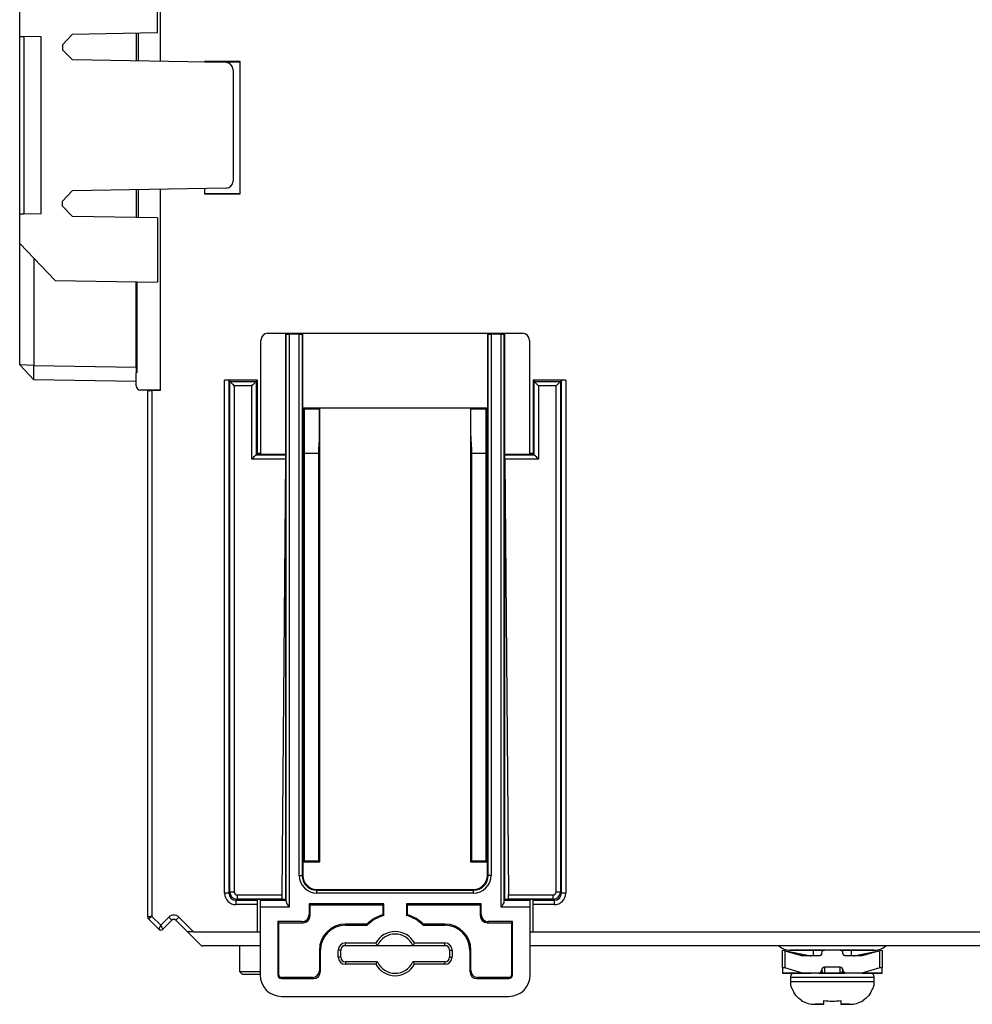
# Model space of a CAD drawing. Header units: millimetres. Extents: x 0 to 840, y 0 to 594.
# Tile 73 of 77: x 634 to 701, y 264 to 333. Entities that reach past the tile are written whole.
import ezdxf

# ---------------------------------------------------------------- set-up
doc = ezdxf.new("R2010")
doc.units = ezdxf.units.MM
doc.header["$LTSCALE"] = 2
doc.linetypes.add('SLD-Solid', pattern=[0])

msp = doc.modelspace()

# ---------------------------------------------------------------- linework, layer by layer
at = {"color": 7, "linetype": 'SLD-Solid', "lineweight": 25}
for p, q in [((644.151, 329.854), (644.151, 343.643)), ((643.951, 331.857), (643.951, 336.383)), ((634.251, 331.607), (634.251, 333.714)), ((634.251, 319.107), (634.251, 331.607)), ((634.546, 331.602), (634.546, 319.112)), ((635.751, 331.581), (634.546, 331.602)), ((635.751, 319.133), (635.751, 331.581)), ((637.251, 331.028), (637.951, 331.752)), ((643.951, 331.857), (637.951, 331.752)), ((642.451, 331.831), (642.451, 329.883)), ((642.595, 329.881), (642.595, 331.833)), ((637.251, 331.028), (637.251, 330.674)), ((637.964, 329.962), (637.251, 330.674)), ((648.76, 329.773), (637.964, 329.962)), ((649.751, 329.843), (647.251, 329.843)), ((647.251, 329.843), (647.251, 329.799)), ((647.266, 329.828), (647.251, 329.843)), ((647.266, 329.828), (649.736, 329.827)), ((647.266, 329.799), (647.266, 329.828)), ((649.736, 329.827), (649.751, 329.843)), ((649.736, 329.827), (649.736, 320.559)), ((649.751, 320.543), (649.751, 329.843)), ((649.251, 329.273), (649.251, 321.441)), ((637.251, 320.028), (637.951, 320.752)), ((648.76, 320.941), (637.951, 320.752)), ((642.451, 320.831), (642.451, 318.883)), ((642.595, 318.881), (642.595, 320.833)), ((644.151, 306.743), (644.151, 320.861)), ((647.251, 320.915), (647.251, 320.543)), ((647.266, 320.558), (647.251, 320.543)), ((647.251, 320.543), (649.751, 320.543)), ((647.266, 320.558), (647.266, 320.915)), ((649.736, 320.559), (647.266, 320.558)), ((649.736, 320.559), (649.751, 320.543)), ((637.251, 319.674), (637.251, 320.028)), ((634.251, 317.045), (634.251, 319.107)), ((635.751, 319.133), (634.546, 319.112)), ((637.964, 318.962), (637.251, 319.674)), ((643.951, 318.857), (637.964, 318.962)), ((643.951, 318.857), (643.951, 314.331)), ((634.251, 317.045), (636.751, 314.457)), ((634.251, 308.518), (634.251, 317.045)), ((635.251, 316.01), (635.251, 308.483)), ((636.751, 314.457), (643.951, 314.331)), ((642.451, 308.357), (642.451, 314.357)), ((642.485, 314.356), (642.485, 307.964)), ((651.703, 310.746), (652.951, 310.746)), ((652.951, 310.746), (652.998, 310.683)), ((652.951, 310.746), (654.151, 310.746)), ((652.951, 310.746), (652.951, 270.948)), ((654.151, 310.746), (654.104, 310.683)), ((654.151, 305.498), (654.151, 310.746)), ((654.151, 310.746), (667.151, 310.746)), ((667.198, 310.683), (667.151, 310.746)), ((667.151, 310.746), (668.351, 310.746)), ((667.151, 310.746), (667.151, 305.498)), ((668.351, 310.746), (668.304, 310.683)), ((668.351, 310.746), (668.351, 270.948)), ((668.351, 310.746), (669.599, 310.746)), ((651.204, 302.241), (651.204, 310.246)), ((652.998, 270.805), (652.998, 310.683)), ((653.198, 310.676), (653.198, 270.409)), ((653.904, 310.676), (653.198, 310.676)), ((653.904, 272.648), (653.904, 310.676)), ((654.104, 310.683), (654.104, 272.648)), ((667.198, 272.648), (667.198, 310.683)), ((667.398, 310.676), (667.398, 272.648)), ((668.104, 310.676), (667.398, 310.676)), ((668.104, 270.409), (668.104, 310.676)), ((668.304, 310.683), (668.304, 270.805)), ((670.099, 310.246), (670.099, 302.241)), ((635.251, 307.483), (634.251, 308.518)), ((635.251, 308.483), (634.251, 308.518)), ((635.251, 307.483), (635.251, 308.483)), ((635.251, 308.483), (642.451, 308.357)), ((642.451, 308.357), (642.451, 307.963)), ((642.485, 307.964), (642.451, 307.963)), ((642.451, 307.052), (642.451, 307.963)), ((642.451, 307.357), (635.251, 307.483)), ((650.951, 307.443), (648.656, 307.443)), ((648.656, 271.398), (648.656, 307.443)), ((648.956, 307.438), (649.033, 307.361)), ((648.956, 307.438), (648.956, 271.398)), ((649.033, 271.475), (649.033, 307.361)), ((649.033, 307.361), (650.869, 307.361)), ((650.869, 307.361), (650.951, 307.443)), ((650.869, 307.361), (650.869, 302.211)), ((650.951, 307.443), (650.951, 302.293)), ((670.351, 307.443), (670.351, 302.293)), ((670.351, 307.443), (670.433, 307.361)), ((672.646, 307.443), (670.351, 307.443)), ((670.433, 307.361), (672.269, 307.361)), ((670.433, 307.361), (670.733, 307.061)), ((670.433, 302.211), (670.433, 307.361)), ((672.269, 307.361), (671.969, 307.061)), ((672.269, 307.361), (672.346, 307.438)), ((672.269, 307.361), (672.269, 271.475)), ((672.346, 271.398), (672.346, 307.438)), ((672.646, 307.443), (672.646, 271.398)), ((643.251, 306.743), (642.746, 306.752)), ((644.151, 306.743), (643.251, 306.743)), ((643.251, 306.73), (643.251, 306.743)), ((643.251, 269.726), (643.251, 306.73)), ((643.551, 306.733), (644.151, 306.743)), ((643.551, 306.733), (643.551, 269.767)), ((649.333, 307.061), (649.333, 271.475)), ((650.569, 307.061), (649.333, 307.061)), ((650.569, 301.911), (650.569, 307.061)), ((671.969, 307.061), (670.733, 307.061)), ((670.733, 307.061), (670.733, 301.911)), ((671.969, 271.475), (671.969, 307.061)), ((654.164, 305.485), (654.151, 305.498)), ((654.151, 305.498), (667.151, 305.498)), ((654.164, 305.485), (654.164, 273.596)), ((655.364, 305.485), (654.164, 305.485)), ((654.21, 305.439), (654.164, 305.485)), ((654.21, 305.439), (655.319, 305.439)), ((654.248, 305.439), (654.248, 273.679)), ((655.319, 305.439), (655.364, 305.485)), ((655.319, 305.439), (655.319, 303.498)), ((665.938, 305.485), (655.364, 305.485)), ((655.364, 273.596), (655.364, 305.485)), ((667.138, 305.485), (665.938, 305.485)), ((665.938, 305.485), (665.938, 273.596)), ((665.983, 305.439), (665.938, 305.485)), ((665.983, 303.498), (665.983, 305.439)), ((665.983, 305.439), (667.093, 305.439)), ((667.054, 273.679), (667.054, 305.439)), ((667.093, 305.439), (667.138, 305.485)), ((667.138, 305.485), (667.151, 305.498)), ((667.138, 273.596), (667.138, 305.485)), ((655.298, 303.487), (655.28, 302.746)), ((655.319, 303.498), (655.298, 303.487)), ((666.004, 303.487), (665.983, 303.498)), ((666.022, 302.746), (666.004, 303.487)), ((655.28, 273.679), (655.28, 302.746)), ((666.022, 302.746), (666.022, 273.679)), ((652.948, 301.911), (650.569, 301.911)), ((650.869, 302.211), (650.951, 302.293)), ((650.869, 302.211), (652.95, 302.211)), ((650.951, 302.241), (650.951, 302.293)), ((651.204, 302.293), (650.951, 302.293)), ((650.951, 302.241), (652.951, 302.241)), ((652.948, 301.911), (652.68, 271.275)), ((652.95, 302.211), (652.951, 302.241)), ((655.28, 302.293), (654.248, 302.293)), ((667.054, 302.293), (666.022, 302.293)), ((668.352, 302.241), (670.351, 302.241)), ((668.352, 302.211), (668.352, 302.241)), ((668.352, 302.211), (670.433, 302.211)), ((670.733, 301.911), (668.354, 301.911)), ((668.354, 301.911), (668.622, 271.275)), ((670.351, 302.293), (670.099, 302.293)), ((670.351, 302.241), (670.351, 302.293)), ((670.433, 302.211), (670.351, 302.293)), ((654.248, 273.679), (654.164, 273.596)), ((654.164, 273.596), (654.164, 272.648)), ((654.164, 273.596), (655.364, 273.596)), ((654.248, 273.679), (655.28, 273.679)), ((655.28, 273.679), (655.364, 273.596)), ((666.022, 273.679), (665.938, 273.596)), ((665.938, 273.596), (667.138, 273.596)), ((666.022, 273.679), (667.054, 273.679)), ((667.054, 273.679), (667.138, 273.596)), ((667.138, 272.648), (667.138, 273.596)), ((653.904, 272.648), (654.104, 272.648)), ((654.164, 272.648), (654.104, 272.648)), ((667.138, 272.648), (667.198, 272.648)), ((667.398, 272.648), (667.198, 272.648)), ((648.956, 271.398), (648.656, 271.398)), ((648.956, 271.398), (649.033, 271.475)), ((649.333, 271.475), (649.033, 271.475)), ((649.533, 271.275), (649.533, 270.975)), ((649.533, 271.275), (652.68, 271.275)), ((655.151, 271.661), (655.151, 271.601)), ((655.151, 271.661), (666.151, 271.661)), ((655.151, 271.401), (655.151, 271.601)), ((655.151, 271.601), (666.151, 271.601)), ((666.151, 271.401), (655.151, 271.401)), ((666.151, 271.661), (666.151, 271.601)), ((666.151, 271.401), (666.151, 271.601)), ((668.622, 271.275), (671.769, 271.275)), ((671.769, 270.975), (671.769, 271.275)), ((672.269, 271.475), (671.969, 271.475)), ((672.269, 271.475), (672.346, 271.398)), ((672.646, 271.398), (672.346, 271.398)), ((649.533, 270.975), (649.456, 270.898)), ((649.456, 270.898), (650.951, 270.898)), ((649.456, 270.898), (649.456, 270.598)), ((650.951, 270.598), (649.456, 270.598)), ((652.678, 270.975), (649.533, 270.975)), ((652.678, 270.945), (650.951, 270.945)), ((650.951, 270.945), (650.951, 270.898)), ((650.951, 270.898), (650.951, 270.598)), ((650.951, 270.598), (650.951, 268.693)), ((651.164, 270.908), (651.201, 270.945)), ((651.164, 270.908), (652.991, 270.908)), ((652.678, 270.975), (652.678, 270.945)), ((652.951, 270.948), (652.678, 270.948)), ((652.991, 270.908), (652.951, 270.948)), ((659.851, 270.648), (654.601, 270.648)), ((654.601, 270.648), (654.601, 269.898)), ((654.677, 270.572), (654.601, 270.648)), ((654.677, 269.822), (654.677, 270.572)), ((654.677, 270.572), (659.775, 270.572)), ((659.775, 270.572), (659.851, 270.648)), ((659.775, 270.572), (659.775, 269.887)), ((659.851, 269.831), (659.851, 270.648)), ((666.701, 270.648), (661.451, 270.648)), ((661.451, 270.648), (661.451, 269.831)), ((661.527, 270.572), (661.451, 270.648)), ((661.527, 270.572), (666.625, 270.572)), ((661.527, 269.887), (661.527, 270.572)), ((666.625, 270.572), (666.701, 270.648)), ((666.625, 270.572), (666.625, 269.822)), ((666.701, 269.898), (666.701, 270.648)), ((668.312, 270.908), (668.351, 270.948)), ((668.312, 270.908), (670.138, 270.908)), ((668.625, 270.948), (668.351, 270.948)), ((671.769, 270.975), (668.624, 270.975)), ((668.625, 270.945), (668.624, 270.975)), ((670.351, 270.945), (668.625, 270.945)), ((670.138, 270.908), (670.101, 270.945)), ((670.351, 270.898), (670.351, 270.945)), ((670.351, 270.898), (671.846, 270.898)), ((670.351, 270.598), (670.351, 270.898)), ((671.846, 270.598), (670.351, 270.598)), ((670.351, 268.693), (670.351, 270.598)), ((671.846, 270.898), (671.769, 270.975)), ((671.846, 270.598), (671.846, 270.898)), ((651.151, 270.409), (651.151, 265.648)), ((653.198, 270.409), (651.151, 270.409)), ((654.601, 269.898), (654.677, 269.822)), ((666.625, 269.822), (666.701, 269.898)), ((670.151, 270.409), (668.104, 270.409)), ((670.151, 265.648), (670.151, 270.409)), ((644.029, 268.865), (643.31, 269.584)), ((643.551, 269.767), (644.17, 269.148)), ((644.17, 269.148), (644.736, 269.714)), ((644.948, 269.502), (644.312, 268.865)), ((646.04, 268.693), (645.231, 269.502)), ((645.443, 269.714), (646.464, 268.693)), ((652.401, 269.398), (652.401, 265.648)), ((654.101, 269.398), (652.401, 269.398)), ((652.477, 269.322), (652.401, 269.398)), ((652.477, 269.322), (654.177, 269.322)), ((652.477, 265.648), (652.477, 269.322)), ((654.177, 269.322), (654.101, 269.398)), ((657.151, 269.224), (657.151, 269.148)), ((658.661, 269.224), (657.151, 269.224)), ((658.661, 269.224), (658.692, 269.148)), ((662.641, 269.224), (662.611, 269.148)), ((664.151, 269.224), (662.641, 269.224)), ((664.151, 269.224), (664.151, 269.148)), ((667.201, 269.398), (667.125, 269.322)), ((667.125, 269.322), (668.825, 269.322)), ((668.901, 269.398), (667.201, 269.398)), ((668.825, 269.322), (668.901, 269.398)), ((668.825, 269.322), (668.825, 265.648)), ((668.901, 265.648), (668.901, 269.398)), ((646.464, 268.693), (646.04, 268.693)), ((646.981, 267.752), (646.04, 268.693)), ((646.464, 268.693), (650.951, 268.693)), ((650.951, 268.693), (651.151, 268.693)), ((657.151, 269.148), (658.692, 269.148)), ((662.611, 269.148), (664.151, 269.148)), ((670.151, 268.693), (670.351, 268.693)), ((670.351, 268.693), (714.601, 268.693)), ((657.151, 267.898), (659.295, 267.898)), ((657.151, 267.727), (657.151, 267.898)), ((662.008, 267.898), (664.151, 267.898)), ((664.151, 267.727), (664.151, 267.898)), ((651.151, 267.693), (647.122, 267.693)), ((649.701, 267.693), (649.717, 265.895)), ((655.325, 267.398), (655.401, 267.398)), ((655.325, 267.398), (655.325, 265.974)), ((655.401, 265.898), (655.401, 267.398)), ((656.651, 266.898), (656.651, 267.398)), ((656.822, 267.398), (656.651, 267.398)), ((656.822, 266.898), (656.822, 267.398)), ((664.297, 267.693), (657.006, 267.693)), ((657.151, 267.727), (659.4, 267.727)), ((661.903, 267.727), (664.151, 267.727)), ((664.48, 267.398), (664.651, 267.398)), ((664.48, 267.398), (664.48, 266.898)), ((664.651, 267.398), (664.651, 266.898)), ((665.901, 267.398), (665.901, 265.898)), ((665.977, 267.398), (665.901, 267.398)), ((665.977, 265.974), (665.977, 267.398)), ((714.801, 267.693), (670.151, 267.693)), ((687.89, 267.388), (689.871, 266.992)), ((687.89, 267.346), (687.89, 267.388)), ((687.89, 266.146), (687.89, 267.346)), ((688.04, 267.346), (688.04, 266.146)), ((688.04, 267.346), (689.304, 266.988)), ((694.338, 267.388), (688.442, 267.388)), ((688.442, 267.388), (690.04, 267.388)), ((688.787, 267.388), (690.84, 267.388)), ((690.04, 267.388), (688.787, 267.388)), ((690.04, 267.388), (690.04, 266.988)), ((691.94, 267.388), (693.994, 267.388)), ((692.74, 266.988), (692.74, 267.388)), ((692.74, 267.388), (694.338, 267.388)), ((692.91, 266.992), (694.89, 267.388)), ((694.74, 267.346), (693.476, 266.988)), ((694.74, 266.146), (694.74, 267.346)), ((694.89, 267.388), (694.89, 267.346)), ((694.89, 267.346), (694.89, 266.146)), ((656.822, 266.898), (656.651, 266.898)), ((657.151, 266.569), (657.151, 266.398)), ((659.4, 266.569), (657.151, 266.569)), ((664.151, 266.569), (661.903, 266.569)), ((664.151, 266.569), (664.151, 266.398)), ((664.48, 266.898), (664.651, 266.898)), ((690.44, 266.988), (689.304, 266.988)), ((689.91, 266.988), (689.304, 266.988)), ((692.28, 267), (692.258, 267.009)), ((693.476, 266.988), (692.34, 266.988)), ((693.476, 266.988), (692.87, 266.988)), ((649.717, 265.895), (649.919, 265.693)), ((649.717, 265.895), (651.151, 265.895)), ((655.325, 265.974), (655.401, 265.898)), ((659.295, 266.398), (657.151, 266.398)), ((664.151, 266.398), (662.008, 266.398)), ((665.901, 265.898), (665.977, 265.974)), ((687.89, 266.146), (687.89, 265.788)), ((687.89, 265.788), (689.91, 265.788)), ((689.304, 265.788), (687.89, 265.788)), ((689.304, 265.788), (688.04, 266.146)), ((690.44, 265.788), (689.304, 265.788)), ((691.39, 265.788), (689.91, 265.788)), ((690.896, 265.788), (690.44, 265.788)), ((690.44, 265.788), (692.257, 265.788)), ((690.823, 265.788), (691.94, 265.788)), ((691.94, 266.188), (690.84, 266.188)), ((690.84, 266.188), (690.84, 265.792)), ((692.89, 265.788), (691.39, 265.788)), ((692.34, 265.788), (691.885, 265.788)), ((691.94, 265.792), (691.94, 266.188)), ((692.151, 265.925), (692.14, 265.971)), ((693.476, 265.788), (692.34, 265.788)), ((694.89, 265.788), (692.873, 265.788)), ((694.74, 266.146), (693.476, 265.788)), ((693.476, 265.788), (694.89, 265.788)), ((694.89, 265.788), (694.89, 266.146)), ((651.151, 265.693), (649.919, 265.693)), ((652.477, 265.648), (652.401, 265.648)), ((652.651, 265.474), (652.651, 265.398)), ((654.825, 265.474), (652.651, 265.474)), ((652.651, 265.398), (654.901, 265.398)), ((654.901, 265.398), (654.825, 265.474)), ((666.477, 265.474), (666.401, 265.398)), ((666.401, 265.398), (668.651, 265.398)), ((668.651, 265.474), (666.477, 265.474)), ((668.651, 265.474), (668.651, 265.398)), ((668.825, 265.648), (668.901, 265.648)), ((688.44, 265.488), (688.44, 265.188)), ((694.34, 265.188), (694.34, 265.488)), ((688.577, 264.688), (688.52, 264.688)), ((694.204, 264.688), (694.26, 264.688)), ((652.651, 264.148), (668.651, 264.148)), ((690.181, 263.588), (690.79, 263.588)), ((690.39, 263.588), (690.181, 263.588)), ((690.79, 263.588), (690.39, 263.588)), ((691.99, 263.588), (692.6, 263.588)), ((692.39, 263.588), (691.99, 263.588)), ((692.6, 263.588), (692.39, 263.588))]:
    msp.add_line(p, q, dxfattribs=at)
at = {"color": 8, "linetype": 'SLD-Solid', "lineweight": 25}
for p, q in [((688.44, 265.488), (694.34, 265.488)), ((688.44, 265.188), (694.34, 265.188))]:
    msp.add_line(p, q, dxfattribs=at)
at = {"color": 7, "linetype": 'SLD-Solid', "lineweight": 25, "flags": 128}
for points in [[(634.251, 331.607), (634.257, 331.607), (634.273, 331.607), (634.301, 331.606), (634.337, 331.606), (634.382, 331.605), (634.433, 331.604), (634.488, 331.603), (634.546, 331.602)], [(634.546, 319.112), (634.488, 319.111), (634.433, 319.11), (634.382, 319.109), (634.337, 319.109), (634.301, 319.108), (634.273, 319.107), (634.257, 319.107), (634.251, 319.107)], [(649.333, 307.061), (649.275, 307.119), (649.22, 307.174), (649.168, 307.226), (649.123, 307.271), (649.086, 307.309), (649.058, 307.337), (649.04, 307.354), (649.033, 307.361)], [(650.569, 307.061), (650.627, 307.119), (650.683, 307.174), (650.734, 307.226), (650.779, 307.271), (650.817, 307.309), (650.845, 307.337), (650.862, 307.354), (650.869, 307.361)], [(650.569, 301.911), (650.627, 301.969), (650.683, 302.024), (650.734, 302.076), (650.779, 302.121), (650.817, 302.159), (650.845, 302.187), (650.862, 302.204), (650.869, 302.211)], [(652.95, 302.211), (652.95, 302.204), (652.95, 302.187), (652.95, 302.159), (652.95, 302.121), (652.949, 302.076), (652.949, 302.024), (652.948, 301.969), (652.948, 301.911)], [(668.354, 301.911), (668.354, 301.969), (668.353, 302.024), (668.353, 302.076), (668.353, 302.121), (668.352, 302.159), (668.352, 302.187), (668.352, 302.204), (668.352, 302.211)], [(670.433, 302.211), (670.44, 302.204), (670.458, 302.187), (670.486, 302.159), (670.523, 302.121), (670.568, 302.076), (670.62, 302.024), (670.675, 301.969), (670.733, 301.911)], [(652.68, 271.275), (652.68, 271.217), (652.679, 271.161), (652.679, 271.11), (652.679, 271.065), (652.678, 271.027), (652.678, 270.999), (652.678, 270.982), (652.678, 270.975)], [(668.624, 270.975), (668.624, 270.982), (668.624, 270.999), (668.624, 271.027), (668.624, 271.065), (668.623, 271.11), (668.623, 271.161), (668.622, 271.217), (668.622, 271.275)], [(643.551, 269.767), (643.499, 269.76), (643.449, 269.753), (643.401, 269.747), (643.358, 269.741), (643.321, 269.736), (643.291, 269.731), (643.269, 269.728), (643.256, 269.726), (643.251, 269.726)], [(643.551, 269.767), (643.504, 269.732), (643.459, 269.697), (643.417, 269.666), (643.38, 269.638), (643.35, 269.615), (643.328, 269.598), (643.314, 269.588), (643.31, 269.584)], [(644.736, 269.714), (644.777, 269.672), (644.817, 269.633), (644.854, 269.596), (644.886, 269.564), (644.912, 269.537), (644.932, 269.518), (644.944, 269.506), (644.948, 269.502)], [(645.443, 269.714), (645.402, 269.672), (645.362, 269.633), (645.325, 269.596), (645.293, 269.564), (645.267, 269.537), (645.247, 269.518), (645.235, 269.506), (645.231, 269.502)], [(644.17, 269.148), (644.143, 269.093), (644.116, 269.04), (644.092, 268.991), (644.07, 268.948), (644.053, 268.913), (644.04, 268.887), (644.032, 268.871), (644.029, 268.865)], [(644.17, 269.148), (644.198, 269.093), (644.224, 269.04), (644.249, 268.991), (644.27, 268.948), (644.288, 268.913), (644.301, 268.887), (644.309, 268.871), (644.312, 268.865)]]:
    msp.add_lwpolyline(points, dxfattribs=at)
at = {"color": 8, "linetype": 'SLD-Solid', "lineweight": 25, "flags": 128}
for points in [[(688.983, 267.079), (688.992, 267.078), (689.292, 267.049), (689.538, 267.025), (689.72, 267.007), (689.833, 266.996), (689.871, 266.992)], [(692.91, 266.992), (692.948, 266.996), (693.06, 267.007), (693.243, 267.025), (693.489, 267.049), (693.788, 267.078), (693.798, 267.079)]]:
    msp.add_lwpolyline(points, dxfattribs=at)
at = {"color": 7, "linetype": 'SLD-Solid', "lineweight": 25}
for centre, radius, start, end in [((648.751, 329.273), 0.5, 0, 89), ((648.751, 321.441), 0.5, 271, 0), ((642.751, 307.052), 0.3, 180, 269), ((655.151, 272.648), 1.247, 180, 270), ((655.151, 272.648), 1.047, 180, 270), ((655.151, 272.648), 0.987, 180, 270), ((666.151, 272.648), 1.247, 270, 0), ((666.151, 272.648), 1.047, 270, 0), ((666.151, 272.648), 0.987, 270, 0), ((660.651, 267.148), 2.876, 107.7326, 133.79422), ((660.651, 267.148), 2.876, 46.20578, 72.2674), ((643.451, 269.726), 0.2, 180, 225), ((645.09, 269.36), 0.5, 45, 135), ((645.09, 269.36), 0.2, 45, 135), ((657.151, 267.398), 1.826, 90, 180), ((660.651, 267.148), 2.8, 106.60155, 134.41531), ((660.651, 267.148), 2.8, 45.58469, 73.39845), ((664.151, 267.398), 1.826, 0, 90), ((644.17, 269.007), 0.2, 225, 315), ((657.151, 267.398), 1.75, 90, 180), ((660.651, 267.148), 1.55, 28.93853, 151.06147), ((660.651, 267.148), 1.379, 24.82338, 155.17662), ((664.151, 267.398), 1.75, 0, 90), ((657.151, 267.398), 0.5, 90, 180), ((664.151, 267.398), 0.5, 0, 90), ((647.122, 267.893), 0.2, 225, 270), ((657.151, 267.398), 0.329, 90, 180), ((664.151, 267.398), 0.329, 0, 90), ((688.442, 268.608), 1.219, 228.59957, 269.99999), ((688.442, 268.608), 1.219, 228.59955, 269.99999), ((694.338, 268.608), 1.219, 269.99999, 311.4005), ((694.338, 268.608), 1.219, 269.99999, 311.40052), ((657.151, 266.898), 0.5, 180, 270), ((657.151, 266.898), 0.329, 180, 270), ((660.651, 267.148), 1.379, 204.82338, 335.17662), ((664.151, 266.898), 0.5, 270, 0), ((664.151, 266.898), 0.329, 270, 0), ((689.91, 267.188), 0.2, 258.69006, 269.99999), ((692.87, 267.188), 0.2, 269.99999, 281.30992), ((660.651, 267.148), 1.55, 208.93853, 331.06147), ((688.74, 265.488), 0.3, 89.99999, 179.99999), ((694.04, 265.488), 0.3, 359.99999, 89.99999), ((652.651, 265.648), 1.5, 180, 270), ((652.651, 265.648), 0.25, 180, 270), ((652.651, 265.648), 0.174, 180, 270), ((668.651, 265.648), 1.5, 270, 0), ((668.651, 265.648), 0.25, 270, 0), ((668.651, 265.648), 0.174, 270, 0), ((690.04, 265.188), 1.6, 179.99999, 198.20995), ((692.74, 265.188), 1.6, 341.79003, 359.99999)]:
    msp.add_arc(centre, radius, start, end, dxfattribs=at)
for centre, major_axis, ratio, start_param, end_param in [((651.704, 310.245), (-0.354, 0.354), 0.999315, 5.49813, 7.068241), ((669.599, 310.245), (0.354, 0.354), 0.999315, 5.49813, 7.068241), ((653.198, 310.683), (0.2, 0), 0.034921, 3.167773, 4.712389), ((653.904, 310.683), (0.2, 0), 0.034921, 4.712389, 6.257005), ((667.398, 310.683), (0.2, 0), 0.034921, 3.167773, 4.712389), ((668.104, 310.683), (0.2, 0), 0.034921, 4.712389, 6.257005), ((648.656, 307.438), (0.3, 0), 0.017455, 0.017453, 1.570796), ((672.646, 307.438), (0.3, 0), 0.017455, 1.570796, 3.124139), ((643.551, 306.735), (0.3, 0.005), 0.007815, 3.141456, 4.712253), ((649.456, 271.398), (0.566, 0.566), 0.999695, 2.356347, 3.926839), ((649.456, 271.398), (0.354, 0.354), 0.99933, 2.356347, 3.926839), ((649.533, 271.475), (0.354, -0.354), 0.999939, 3.927143, 5.497635), ((649.533, 271.475), (0.141, 0.141), 0.999695, 2.356347, 3.926839), ((671.769, 271.475), (0.141, -0.141), 0.999695, 5.497939, 7.068431), ((671.769, 271.475), (0.354, 0.354), 0.999939, 3.927143, 5.497635), ((671.846, 271.398), (0.354, -0.354), 0.99933, 5.497939, 7.068431), ((671.846, 271.398), (0.566, -0.566), 0.999695, 5.497939, 7.068431), ((651.164, 270.409), (0, 0.5), 0.026186, 0.02618, 1.570796), ((652.99, 270.409), (0, 0.5), 0.026186, 5.62653, 6.257005), ((668.312, 270.409), (0, 0.5), 0.026186, 0.02618, 0.656655), ((670.138, 270.409), (0, 0.5), 0.026186, 4.712389, 6.257005), ((654.101, 269.898), (-0.354, 0.354), 0.999315, 2.356537, 3.926648), ((667.201, 269.898), (0.354, 0.354), 0.999315, 2.356537, 3.926648), ((654.177, 269.822), (-0.354, 0.354), 0.999315, 2.356537, 3.926648), ((667.125, 269.822), (0.354, 0.354), 0.999315, 2.356537, 3.926648), ((688.04, 267.303), (0.15, -0.046), 0.260358, 1.650124, 3.22092), ((691.94, 267.188), (0.2, 0), 0.980581, 6.15661, 6.273285), ((694.74, 267.303), (0.15, 0.046), 0.260358, 6.203858, 7.774654), ((654.825, 265.974), (-0.354, 0.354), 0.999315, 2.356537, 3.926648), ((654.901, 265.898), (-0.354, 0.354), 0.999315, 2.356537, 3.926648), ((666.401, 265.898), (0.354, 0.354), 0.999315, 2.356537, 3.926648), ((666.477, 265.974), (0.354, 0.354), 0.999315, 2.356537, 3.926648), ((688.04, 266.103), (0.15, -0.046), 0.260358, 1.650124, 3.22092), ((690.84, 265.988), (0.2, 0), 0.980581, 3.151493, 3.224319), ((691.94, 265.988), (0.2, 0), 0.980581, 4.712389, 6.273285), ((694.74, 266.103), (0.15, 0.046), 0.260358, 6.203858, 7.774654)]:
    msp.add_ellipse(centre, major_axis=major_axis, ratio=ratio, start_param=start_param, end_param=end_param, dxfattribs=at)
at = {"color": 7, "linetype": 'SLD-Solid', "lineweight": 25, "extrusion": (1.52855e-14, 8.74228e-08, 1)}
for centre, major_axis, start_param, end_param in [((690.84, 267.184), (0, 0.204, 0), 0, 1.560896), ((691.94, 267.184), (0, -0.204, 0), 1.580697, 3.141593), ((691.94, 265.984), (0, -0.204, 0), 1.580697, 3.141593)]:
    msp.add_ellipse(centre, major_axis=major_axis, ratio=0.980581, start_param=start_param, end_param=end_param, dxfattribs=at)
at = {"color": 7, "linetype": 'SLD-Solid', "lineweight": 25, "extrusion": (1.52854e-14, 8.74228e-08, 1)}
msp.add_ellipse((690.84, 265.984), major_axis=(0, 0.204, 0), ratio=0.980581, start_param=0, end_param=1.560896, dxfattribs=at)
at = {"color": 8, "linetype": 'SLD-Solid', "lineweight": 25}
msp.add_ellipse((690.84, 265.988), major_axis=(0.2, 0), ratio=0.980581, start_param=3.224319, end_param=4.712389, dxfattribs=at)
at = {"color": 7, "linetype": 'SLD-Solid', "lineweight": 25}
for points, knots in [([(652.998, 270.805), (653, 270.752), (653.032, 270.687), (653.108, 270.55), (653.153, 270.48), (653.198, 270.409)], [0, 0, 0, 0, 0.5, 0.5, 1, 1, 1, 1]), ([(668.304, 270.805), (668.302, 270.752), (668.27, 270.687), (668.194, 270.55), (668.149, 270.48), (668.104, 270.409)], [0, 0, 0, 0, 0.5, 0.5, 1, 1, 1, 1]), ([(659.4, 267.727), (659.38, 267.758), (659.36, 267.789), (659.342, 267.82), (659.326, 267.846), (659.31, 267.872), (659.295, 267.898)], [0, 0, 0, 0, 0.002664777, 0.002664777, 0.002664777, 0.004904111, 0.004904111, 0.004904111, 0.004904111]), ([(661.903, 267.727), (661.922, 267.758), (661.942, 267.789), (661.961, 267.82), (661.977, 267.846), (661.992, 267.872), (662.008, 267.898)], [0, 0, 0, 0, 0.002664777, 0.002664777, 0.002664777, 0.004904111, 0.004904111, 0.004904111, 0.004904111]), ([(690.64, 267.186), (690.64, 267.134), (690.618, 267.083), (690.544, 267.01), (690.493, 266.988), (690.44, 266.988)], [0, 0, 0, 0, 0.5, 0.5, 1, 1, 1, 1]), ([(692.34, 266.988), (692.288, 266.988), (692.236, 267.01), (692.163, 267.083), (692.141, 267.134), (692.14, 267.186)], [0, 0, 0, 0, 0.5, 0.5, 1, 1, 1, 1]), ([(659.4, 266.569), (659.38, 266.538), (659.36, 266.507), (659.342, 266.476), (659.326, 266.45), (659.31, 266.424), (659.295, 266.398)], [0, 0, 0, 0, 0.002664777, 0.002664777, 0.002664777, 0.004904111, 0.004904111, 0.004904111, 0.004904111]), ([(661.903, 266.569), (661.922, 266.538), (661.942, 266.507), (661.961, 266.476), (661.977, 266.45), (661.992, 266.424), (662.008, 266.398)], [0, 0, 0, 0, 0.002664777, 0.002664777, 0.002664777, 0.004904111, 0.004904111, 0.004904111, 0.004904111]), ([(690.44, 265.788), (690.493, 265.788), (690.544, 265.81), (690.618, 265.883), (690.64, 265.934), (690.64, 265.986)], [0, 0, 0, 0, 0.5, 0.5, 1, 1, 1, 1]), ([(692.14, 265.986), (692.141, 265.934), (692.163, 265.883), (692.236, 265.81), (692.288, 265.788), (692.34, 265.788)], [0, 0, 0, 0, 0.5, 0.5, 1, 1, 1, 1]), ([(692.267, 265.805), (692.257, 265.808), (692.24, 265.813), (692.227, 265.825), (692.222, 265.83)], [0, 0, 0, 0, 0.582915, 1, 1, 1, 1]), ([(689.23, 263.858), (689.08, 263.955), (688.944, 264.077), (688.722, 264.358), (688.635, 264.517), (688.577, 264.688)], [0, 0, 0, 0, 0.5, 0.5, 1, 1, 1, 1]), ([(694.204, 264.688), (694.145, 264.517), (694.06, 264.36), (693.835, 264.076), (693.703, 263.956), (693.55, 263.858)], [0, 0, 0, 0, 0.5, 0.5, 1, 1, 1, 1]), ([(689.231, 263.859), (689.371, 263.769), (689.522, 263.701), (689.846, 263.61), (690.013, 263.588), (690.181, 263.588)], [0, 0, 0, 0, 0.5, 0.5, 1, 1, 1, 1]), ([(690.79, 263.588), (690.79, 263.588), (690.79, 263.61), (690.791, 263.7), (690.791, 263.768), (690.792, 263.859)], [0, 0, 0, 0, 0.5, 0.5, 1, 1, 1, 1]), ([(691.988, 263.859), (691.989, 263.769), (691.99, 263.701), (691.99, 263.61), (691.99, 263.588), (691.99, 263.588)], [0, 0, 0, 0, 0.5, 0.5, 1, 1, 1, 1]), ([(692.6, 263.588), (692.765, 263.588), (692.933, 263.61), (693.255, 263.7), (693.408, 263.768), (693.55, 263.859)], [0, 0, 0, 0, 0.5, 0.5, 1, 1, 1, 1])]:
    msp.add_open_spline(points, degree=3, knots=knots, dxfattribs=at)
for points in [[(659.775, 269.887), (659.801, 269.869), (659.826, 269.85), (659.851, 269.831)], [(661.527, 269.887), (661.502, 269.869), (661.476, 269.85), (661.451, 269.831)], [(689.23, 263.858), (689.23, 263.859), (689.23, 263.859), (689.231, 263.859)], [(689.231, 263.859), (689.23, 263.859), (689.23, 263.859), (689.23, 263.858)], [(690.792, 263.859), (690.991, 263.83), (691.39, 263.803), (691.789, 263.83), (691.988, 263.859)], [(693.55, 263.859), (693.55, 263.859), (693.55, 263.859), (693.55, 263.858)], [(693.55, 263.858), (693.55, 263.859), (693.55, 263.859), (693.55, 263.859)]]:
    msp.add_open_spline(points, degree=3, dxfattribs=at)

doc.saveas('drawing.dxf')
